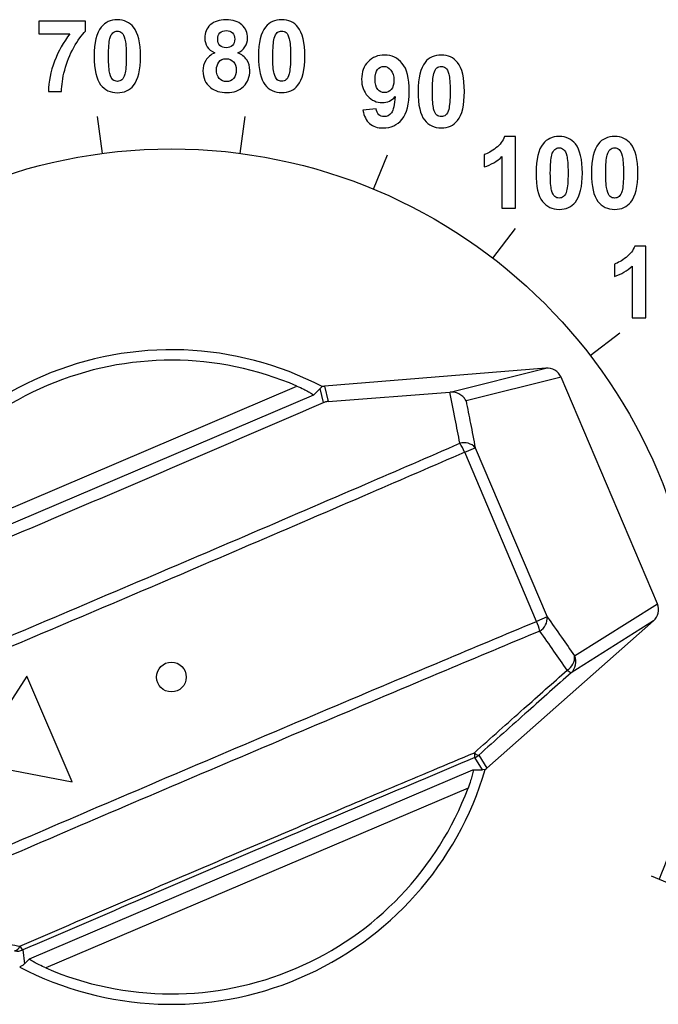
# Model space of a CAD drawing. Header units: millimetres. Extents: x 7205 to 9529, y -660 to 140.
# Tile 51 of 193: x 7483 to 7504, y -299 to -266. Entities that reach past the tile are written whole.
import ezdxf

# ---------------------------------------------------------------- set-up
doc = ezdxf.new("R2010")
doc.units = ezdxf.units.MM
doc.header["$LTSCALE"] = 3

msp = doc.modelspace()

# ---------------------------------------------------------------- linework, layer by layer
at = {"linetype": 'Continuous', "lineweight": 30}
for p, q in [((7500.712, -277.778), (7493.266, -278.386)), ((7497.496, -278.58), (7500.712, -277.778)), ((7501.22, -278.08), (7498.029, -278.876)), ((7504.463, -285.697), (7501.22, -278.08)), ((7478.147, -284.423), (7492.341, -278.379)), ((7493.12, -278.459), (7493.194, -278.397)), ((7493.237, -278.934), (7493.12, -278.459)), ((7493.266, -278.386), (7493.392, -278.896)), ((7493.392, -278.896), (7497.487, -278.581)), ((7497.487, -278.581), (7497.496, -278.58)), ((7492.897, -278.685), (7477.983, -285.036)), ((7497.981, -280.602), (7498.337, -280.45)), ((7500.401, -286.285), (7497.981, -280.602)), ((7498.337, -280.45), (7500.757, -286.133)), ((7501.678, -287.446), (7504.463, -285.697)), ((7500.757, -286.133), (7500.401, -286.285)), ((7498.731, -291.22), (7504.329, -286.273)), ((7504.329, -286.273), (7501.559, -288.012)), ((7483.265, -288.123), (7481.867, -290.276)), ((7484.78, -291.682), (7483.265, -288.123)), ((7498.576, -291.274), (7498.319, -290.867)), ((7498.454, -290.782), (7498.731, -291.22)), ((7482.259, -291.196), (7484.78, -291.682)), ((7483.345, -297.629), (7498.259, -291.278)), ((7498.673, -291.264), (7498.576, -291.274)), ((7498.095, -291.891), (7483.9, -297.935)), ((7483.131, -297.33), (7483.184, -297.791))]:
    msp.add_line(p, q, dxfattribs=at)
at = {"linetype": 'Continuous', "lineweight": 30, "flags": 128}
for points in [[(7493.12, -278.459), (7492.928, -278.654), (7492.897, -278.685)], [(7483.184, -297.791), (7483.313, -297.66), (7483.345, -297.629)]]:
    msp.add_lwpolyline(points, dxfattribs=at)
at = {"linetype": 'Continuous', "lineweight": 30}
for centre, radius, start, end in [((7488.121, -288.157), 11, 62.5337, 163.7535), ((7488.121, -288.157), 10.65, 66.6546, 159.4742), ((7497.958, -280.791), 0.511, 41.9352, 105.6355), ((7496.213, -281.349), 1.919, 22.9016, 33.1363), ((7500.248, -286.17), 0.511, 300.4933, 4.1935), ((7498.637, -287.042), 1.919, 12.9925, 23.2271), ((7501.17, -287.485), 0.509, 300.8522, 4.3508), ((7501.226, -287.647), 0.495, 312.3398, 23.8969), ((7501.661, -287.733), 0.297, 219.4625, 249.9508), ((7498.086, -290.801), 0.242, 344.2986, 24.7471), ((7498.485, -290.55), 0.234, 220.0042, 262.4263), ((7498.123, -290.407), 0.5, 293.0757, 311.4543), ((7488.121, -288.157), 11, 242.3752, 343.595), ((7488.121, -288.157), 10.65, 246.6546, 339.4742), ((7482.801, -297.133), 0.234, 281.7911, 342.6689), ((7482.935, -296.869), 0.5, 260.0552, 293.0433), ((7483.264, -297.11), 0.257, 201.1479, 238.8517)]:
    msp.add_arc(centre, radius, start, end, dxfattribs=at)
for centre, major_axis, ratio, start_param, end_param in [((7500.749, -278.277), (-0.496, -0.124), 0.97761, 3.296313, 4.545767), ((7493.307, -278.884), (-0.12, 0.486), 0.999375, 6.122703, 6.268233), ((7503.995, -285.901), (0.433, 0.272), 0.97761, 4.879011, 6.128465), ((7498.4, -290.845), (0.267, -0.423), 0.999375, 0.014952, 0.160483)]:
    msp.add_ellipse(centre, major_axis=major_axis, ratio=ratio, start_param=start_param, end_param=end_param, dxfattribs=at)
msp.add_ellipse((7488.121, -288.157), major_axis=(0, 0.5), ratio=1, dxfattribs=at)
for points, knots in [([(7486.305, -266.067), (7486.538, -266.067), (7486.719, -266.151), (7486.85, -266.317), (7486.85, -266.317), (7487.006, -266.513), (7487.084, -266.838), (7487.084, -267.294), (7487.084, -267.294), (7487.084, -267.747), (7487.005, -268.073), (7486.848, -268.272), (7486.848, -268.272), (7486.719, -268.436), (7486.538, -268.517), (7486.305, -268.517), (7486.305, -268.517), (7486.072, -268.517), (7485.884, -268.428), (7485.741, -268.248), (7485.741, -268.248), (7485.598, -268.069), (7485.526, -267.749), (7485.526, -267.288), (7485.526, -267.288), (7485.526, -266.837), (7485.605, -266.512), (7485.762, -266.313), (7485.762, -266.313), (7485.891, -266.15), (7486.072, -266.067), (7486.305, -266.067)], [0, 0, 0, 0, 0.111111, 0.111111, 0.111111, 0.111111, 0.222222, 0.222222, 0.222222, 0.222222, 0.333333, 0.333333, 0.333333, 0.333333, 0.444444, 0.444444, 0.444444, 0.444444, 0.555556, 0.555556, 0.555556, 0.555556, 0.666667, 0.666667, 0.666667, 0.666667, 0.777778, 0.777778, 0.777778, 0.777778, 1, 1, 1, 1]), ([(7489.582, -267.178), (7489.463, -267.127), (7489.377, -267.058), (7489.323, -266.971), (7489.323, -266.971), (7489.269, -266.883), (7489.242, -266.786), (7489.242, -266.682), (7489.242, -266.682), (7489.242, -266.503), (7489.304, -266.355), (7489.429, -266.238), (7489.429, -266.238), (7489.554, -266.122), (7489.732, -266.063), (7489.962, -266.063), (7489.962, -266.063), (7490.19, -266.063), (7490.367, -266.122), (7490.493, -266.238), (7490.493, -266.238), (7490.619, -266.355), (7490.682, -266.503), (7490.682, -266.682), (7490.682, -266.682), (7490.682, -266.793), (7490.653, -266.892), (7490.595, -266.979), (7490.595, -266.979), (7490.537, -267.065), (7490.456, -267.132), (7490.351, -267.178), (7490.351, -267.178), (7490.484, -267.231), (7490.585, -267.309), (7490.655, -267.412), (7490.655, -267.412), (7490.724, -267.514), (7490.758, -267.632), (7490.758, -267.766), (7490.758, -267.766), (7490.758, -267.988), (7490.688, -268.168), (7490.547, -268.307), (7490.547, -268.307), (7490.405, -268.445), (7490.218, -268.514), (7489.983, -268.514), (7489.983, -268.514), (7489.765, -268.514), (7489.583, -268.457), (7489.438, -268.343), (7489.438, -268.343), (7489.267, -268.207), (7489.181, -268.022), (7489.181, -267.786), (7489.181, -267.786), (7489.181, -267.656), (7489.213, -267.537), (7489.278, -267.429), (7489.278, -267.429), (7489.342, -267.32), (7489.444, -267.236), (7489.582, -267.178)], [0, 0, 0, 0, 0.058824, 0.058824, 0.058824, 0.058824, 0.117647, 0.117647, 0.117647, 0.117647, 0.176471, 0.176471, 0.176471, 0.176471, 0.235294, 0.235294, 0.235294, 0.235294, 0.294118, 0.294118, 0.294118, 0.294118, 0.352941, 0.352941, 0.352941, 0.352941, 0.411765, 0.411765, 0.411765, 0.411765, 0.470588, 0.470588, 0.470588, 0.470588, 0.529412, 0.529412, 0.529412, 0.529412, 0.588235, 0.588235, 0.588235, 0.588235, 0.647059, 0.647059, 0.647059, 0.647059, 0.705882, 0.705882, 0.705882, 0.705882, 0.764706, 0.764706, 0.764706, 0.764706, 0.823529, 0.823529, 0.823529, 0.823529, 0.882353, 0.882353, 0.882353, 0.882353, 1, 1, 1, 1]), ([(7491.829, -266.063), (7492.062, -266.063), (7492.243, -266.146), (7492.374, -266.312), (7492.374, -266.312), (7492.53, -266.508), (7492.608, -266.834), (7492.608, -267.289), (7492.608, -267.289), (7492.608, -267.742), (7492.529, -268.069), (7492.372, -268.268), (7492.372, -268.268), (7492.243, -268.431), (7492.062, -268.513), (7491.829, -268.513), (7491.829, -268.513), (7491.596, -268.513), (7491.407, -268.423), (7491.264, -268.243), (7491.264, -268.243), (7491.122, -268.064), (7491.05, -267.744), (7491.05, -267.284), (7491.05, -267.284), (7491.05, -266.832), (7491.129, -266.507), (7491.286, -266.309), (7491.286, -266.309), (7491.415, -266.145), (7491.596, -266.063), (7491.829, -266.063)], [0, 0, 0, 0, 0.111111, 0.111111, 0.111111, 0.111111, 0.222222, 0.222222, 0.222222, 0.222222, 0.333333, 0.333333, 0.333333, 0.333333, 0.444444, 0.444444, 0.444444, 0.444444, 0.555556, 0.555556, 0.555556, 0.555556, 0.666667, 0.666667, 0.666667, 0.666667, 0.777778, 0.777778, 0.777778, 0.777778, 1, 1, 1, 1]), ([(7483.664, -266.537), (7483.664, -266.537), (7483.664, -266.11), (7483.664, -266.11), (7483.664, -266.11), (7483.664, -266.11), (7485.236, -266.11), (7485.236, -266.11), (7485.236, -266.11), (7485.236, -266.11), (7485.236, -266.444), (7485.236, -266.444), (7485.236, -266.444), (7485.107, -266.572), (7484.975, -266.755), (7484.84, -266.994), (7484.84, -266.994), (7484.706, -267.233), (7484.604, -267.487), (7484.534, -267.755), (7484.534, -267.755), (7484.463, -268.025), (7484.429, -268.265), (7484.43, -268.477), (7484.43, -268.477), (7484.43, -268.477), (7483.986, -268.477), (7483.986, -268.477), (7483.986, -268.477), (7483.994, -268.145), (7484.062, -267.807), (7484.192, -267.462), (7484.192, -267.462), (7484.321, -267.117), (7484.493, -266.809), (7484.71, -266.537), (7484.71, -266.537), (7484.71, -266.537), (7483.664, -266.537), (7483.664, -266.537)], [0, 0, 0, 0, 0.090909, 0.090909, 0.090909, 0.090909, 0.181818, 0.181818, 0.181818, 0.181818, 0.272727, 0.272727, 0.272727, 0.272727, 0.363636, 0.363636, 0.363636, 0.363636, 0.454545, 0.454545, 0.454545, 0.454545, 0.545455, 0.545455, 0.545455, 0.545455, 0.636364, 0.636364, 0.636364, 0.636364, 0.727273, 0.727273, 0.727273, 0.727273, 0.818182, 0.818182, 0.818182, 0.818182, 1, 1, 1, 1]), ([(7486.305, -266.449), (7486.249, -266.449), (7486.2, -266.467), (7486.156, -266.502), (7486.156, -266.502), (7486.113, -266.538), (7486.079, -266.601), (7486.055, -266.693), (7486.055, -266.693), (7486.023, -266.812), (7486.007, -267.012), (7486.007, -267.294), (7486.007, -267.294), (7486.007, -267.575), (7486.022, -267.768), (7486.049, -267.873), (7486.049, -267.873), (7486.078, -267.979), (7486.114, -268.049), (7486.157, -268.084), (7486.157, -268.084), (7486.2, -268.119), (7486.249, -268.136), (7486.305, -268.136), (7486.305, -268.136), (7486.361, -268.136), (7486.41, -268.119), (7486.454, -268.083), (7486.454, -268.083), (7486.497, -268.048), (7486.532, -267.984), (7486.556, -267.892), (7486.556, -267.892), (7486.587, -267.774), (7486.603, -267.575), (7486.603, -267.294), (7486.603, -267.294), (7486.603, -267.012), (7486.589, -266.819), (7486.561, -266.713), (7486.561, -266.713), (7486.532, -266.608), (7486.496, -266.538), (7486.453, -266.502), (7486.453, -266.502), (7486.41, -266.467), (7486.361, -266.449), (7486.305, -266.449)], [0, 0, 0, 0, 0.076923, 0.076923, 0.076923, 0.076923, 0.153846, 0.153846, 0.153846, 0.153846, 0.230769, 0.230769, 0.230769, 0.230769, 0.307692, 0.307692, 0.307692, 0.307692, 0.384615, 0.384615, 0.384615, 0.384615, 0.461538, 0.461538, 0.461538, 0.461538, 0.538462, 0.538462, 0.538462, 0.538462, 0.615385, 0.615385, 0.615385, 0.615385, 0.692308, 0.692308, 0.692308, 0.692308, 0.769231, 0.769231, 0.769231, 0.769231, 0.846154, 0.846154, 0.846154, 0.846154, 1, 1, 1, 1]), ([(7489.677, -266.715), (7489.677, -266.806), (7489.703, -266.878), (7489.755, -266.929), (7489.755, -266.929), (7489.807, -266.98), (7489.875, -267.006), (7489.962, -267.006), (7489.962, -267.006), (7490.049, -267.006), (7490.119, -266.98), (7490.171, -266.928), (7490.171, -266.928), (7490.223, -266.876), (7490.25, -266.805), (7490.25, -266.713), (7490.25, -266.713), (7490.25, -266.626), (7490.224, -266.558), (7490.172, -266.506), (7490.172, -266.506), (7490.12, -266.454), (7490.052, -266.428), (7489.966, -266.428), (7489.966, -266.428), (7489.878, -266.428), (7489.808, -266.454), (7489.755, -266.506), (7489.755, -266.506), (7489.703, -266.559), (7489.677, -266.628), (7489.677, -266.715)], [0, 0, 0, 0, 0.111111, 0.111111, 0.111111, 0.111111, 0.222222, 0.222222, 0.222222, 0.222222, 0.333333, 0.333333, 0.333333, 0.333333, 0.444444, 0.444444, 0.444444, 0.444444, 0.555556, 0.555556, 0.555556, 0.555556, 0.666667, 0.666667, 0.666667, 0.666667, 0.777778, 0.777778, 0.777778, 0.777778, 1, 1, 1, 1]), ([(7491.829, -266.444), (7491.773, -266.444), (7491.724, -266.462), (7491.68, -266.497), (7491.68, -266.497), (7491.637, -266.533), (7491.602, -266.597), (7491.578, -266.688), (7491.578, -266.688), (7491.547, -266.807), (7491.531, -267.007), (7491.531, -267.289), (7491.531, -267.289), (7491.531, -267.57), (7491.545, -267.764), (7491.573, -267.869), (7491.573, -267.869), (7491.602, -267.974), (7491.638, -268.044), (7491.681, -268.079), (7491.681, -268.079), (7491.724, -268.114), (7491.773, -268.132), (7491.829, -268.132), (7491.829, -268.132), (7491.885, -268.132), (7491.934, -268.114), (7491.978, -268.078), (7491.978, -268.078), (7492.021, -268.043), (7492.055, -267.979), (7492.079, -267.888), (7492.079, -267.888), (7492.111, -267.77), (7492.127, -267.57), (7492.127, -267.289), (7492.127, -267.289), (7492.127, -267.007), (7492.112, -266.814), (7492.084, -266.709), (7492.084, -266.709), (7492.056, -266.604), (7492.02, -266.533), (7491.977, -266.497), (7491.977, -266.497), (7491.934, -266.462), (7491.885, -266.444), (7491.829, -266.444)], [0, 0, 0, 0, 0.076923, 0.076923, 0.076923, 0.076923, 0.153846, 0.153846, 0.153846, 0.153846, 0.230769, 0.230769, 0.230769, 0.230769, 0.307692, 0.307692, 0.307692, 0.307692, 0.384615, 0.384615, 0.384615, 0.384615, 0.461538, 0.461538, 0.461538, 0.461538, 0.538462, 0.538462, 0.538462, 0.538462, 0.615385, 0.615385, 0.615385, 0.615385, 0.692308, 0.692308, 0.692308, 0.692308, 0.769231, 0.769231, 0.769231, 0.769231, 0.846154, 0.846154, 0.846154, 0.846154, 1, 1, 1, 1]), ([(7489.635, -267.742), (7489.635, -267.869), (7489.667, -267.968), (7489.732, -268.039), (7489.732, -268.039), (7489.797, -268.109), (7489.878, -268.145), (7489.975, -268.145), (7489.975, -268.145), (7490.07, -268.145), (7490.149, -268.111), (7490.211, -268.042), (7490.211, -268.042), (7490.273, -267.974), (7490.304, -267.876), (7490.304, -267.747), (7490.304, -267.747), (7490.304, -267.635), (7490.272, -267.544), (7490.209, -267.476), (7490.209, -267.476), (7490.146, -267.408), (7490.065, -267.374), (7489.968, -267.374), (7489.968, -267.374), (7489.856, -267.374), (7489.772, -267.413), (7489.717, -267.49), (7489.717, -267.49), (7489.662, -267.568), (7489.635, -267.651), (7489.635, -267.742)], [0, 0, 0, 0, 0.111111, 0.111111, 0.111111, 0.111111, 0.222222, 0.222222, 0.222222, 0.222222, 0.333333, 0.333333, 0.333333, 0.333333, 0.444444, 0.444444, 0.444444, 0.444444, 0.555556, 0.555556, 0.555556, 0.555556, 0.666667, 0.666667, 0.666667, 0.666667, 0.777778, 0.777778, 0.777778, 0.777778, 1, 1, 1, 1]), ([(7494.562, -269.105), (7494.562, -269.105), (7495.007, -269.056), (7495.007, -269.056), (7495.007, -269.056), (7495.019, -269.147), (7495.047, -269.214), (7495.093, -269.257), (7495.093, -269.257), (7495.139, -269.301), (7495.199, -269.322), (7495.274, -269.322), (7495.274, -269.322), (7495.369, -269.322), (7495.45, -269.279), (7495.516, -269.192), (7495.516, -269.192), (7495.583, -269.105), (7495.626, -268.924), (7495.644, -268.648), (7495.644, -268.648), (7495.529, -268.783), (7495.384, -268.85), (7495.211, -268.85), (7495.211, -268.85), (7495.022, -268.85), (7494.859, -268.777), (7494.722, -268.632), (7494.722, -268.632), (7494.585, -268.486), (7494.516, -268.296), (7494.516, -268.063), (7494.516, -268.063), (7494.516, -267.819), (7494.589, -267.623), (7494.734, -267.474), (7494.734, -267.474), (7494.878, -267.326), (7495.062, -267.251), (7495.286, -267.251), (7495.286, -267.251), (7495.529, -267.251), (7495.728, -267.345), (7495.885, -267.533), (7495.885, -267.533), (7496.041, -267.722), (7496.119, -268.031), (7496.119, -268.462), (7496.119, -268.462), (7496.119, -268.901), (7496.037, -269.217), (7495.875, -269.411), (7495.875, -269.411), (7495.712, -269.605), (7495.501, -269.702), (7495.24, -269.702), (7495.24, -269.702), (7495.052, -269.702), (7494.901, -269.653), (7494.785, -269.553), (7494.785, -269.553), (7494.669, -269.453), (7494.595, -269.303), (7494.562, -269.105)], [0, 0, 0, 0, 0.058824, 0.058824, 0.058824, 0.058824, 0.117647, 0.117647, 0.117647, 0.117647, 0.176471, 0.176471, 0.176471, 0.176471, 0.235294, 0.235294, 0.235294, 0.235294, 0.294118, 0.294118, 0.294118, 0.294118, 0.352941, 0.352941, 0.352941, 0.352941, 0.411765, 0.411765, 0.411765, 0.411765, 0.470588, 0.470588, 0.470588, 0.470588, 0.529412, 0.529412, 0.529412, 0.529412, 0.588235, 0.588235, 0.588235, 0.588235, 0.647059, 0.647059, 0.647059, 0.647059, 0.705882, 0.705882, 0.705882, 0.705882, 0.764706, 0.764706, 0.764706, 0.764706, 0.823529, 0.823529, 0.823529, 0.823529, 0.882353, 0.882353, 0.882353, 0.882353, 1, 1, 1, 1]), ([(7497.194, -267.251), (7497.426, -267.251), (7497.608, -267.334), (7497.739, -267.5), (7497.739, -267.5), (7497.895, -267.696), (7497.973, -268.022), (7497.973, -268.477), (7497.973, -268.477), (7497.973, -268.93), (7497.894, -269.257), (7497.737, -269.455), (7497.737, -269.455), (7497.607, -269.619), (7497.426, -269.701), (7497.194, -269.701), (7497.194, -269.701), (7496.961, -269.701), (7496.772, -269.611), (7496.629, -269.431), (7496.629, -269.431), (7496.486, -269.252), (7496.415, -268.932), (7496.415, -268.472), (7496.415, -268.472), (7496.415, -268.02), (7496.494, -267.695), (7496.651, -267.497), (7496.651, -267.497), (7496.78, -267.333), (7496.961, -267.251), (7497.194, -267.251)], [0, 0, 0, 0, 0.111111, 0.111111, 0.111111, 0.111111, 0.222222, 0.222222, 0.222222, 0.222222, 0.333333, 0.333333, 0.333333, 0.333333, 0.444444, 0.444444, 0.444444, 0.444444, 0.555556, 0.555556, 0.555556, 0.555556, 0.666667, 0.666667, 0.666667, 0.666667, 0.777778, 0.777778, 0.777778, 0.777778, 1, 1, 1, 1]), ([(7495.603, -268.1), (7495.603, -267.952), (7495.569, -267.837), (7495.501, -267.755), (7495.501, -267.755), (7495.433, -267.673), (7495.354, -267.632), (7495.264, -267.632), (7495.264, -267.632), (7495.179, -267.632), (7495.108, -267.666), (7495.053, -267.733), (7495.053, -267.733), (7494.996, -267.8), (7494.968, -267.91), (7494.968, -268.063), (7494.968, -268.063), (7494.968, -268.218), (7494.999, -268.332), (7495.06, -268.404), (7495.06, -268.404), (7495.121, -268.476), (7495.197, -268.513), (7495.289, -268.513), (7495.289, -268.513), (7495.377, -268.513), (7495.452, -268.478), (7495.512, -268.408), (7495.512, -268.408), (7495.573, -268.338), (7495.603, -268.236), (7495.603, -268.1)], [0, 0, 0, 0, 0.111111, 0.111111, 0.111111, 0.111111, 0.222222, 0.222222, 0.222222, 0.222222, 0.333333, 0.333333, 0.333333, 0.333333, 0.444444, 0.444444, 0.444444, 0.444444, 0.555556, 0.555556, 0.555556, 0.555556, 0.666667, 0.666667, 0.666667, 0.666667, 0.777778, 0.777778, 0.777778, 0.777778, 1, 1, 1, 1]), ([(7497.194, -267.632), (7497.138, -267.632), (7497.089, -267.65), (7497.045, -267.685), (7497.045, -267.685), (7497.001, -267.721), (7496.967, -267.785), (7496.943, -267.876), (7496.943, -267.876), (7496.912, -267.995), (7496.896, -268.195), (7496.896, -268.477), (7496.896, -268.477), (7496.896, -268.758), (7496.91, -268.952), (7496.938, -269.057), (7496.938, -269.057), (7496.967, -269.162), (7497.003, -269.232), (7497.046, -269.267), (7497.046, -269.267), (7497.089, -269.302), (7497.138, -269.32), (7497.194, -269.32), (7497.194, -269.32), (7497.249, -269.32), (7497.299, -269.302), (7497.343, -269.266), (7497.343, -269.266), (7497.386, -269.231), (7497.42, -269.167), (7497.444, -269.076), (7497.444, -269.076), (7497.476, -268.958), (7497.492, -268.758), (7497.492, -268.477), (7497.492, -268.477), (7497.492, -268.195), (7497.477, -268.002), (7497.449, -267.896), (7497.449, -267.896), (7497.421, -267.791), (7497.385, -267.721), (7497.342, -267.685), (7497.342, -267.685), (7497.299, -267.65), (7497.249, -267.632), (7497.194, -267.632)], [0, 0, 0, 0, 0.076923, 0.076923, 0.076923, 0.076923, 0.153846, 0.153846, 0.153846, 0.153846, 0.230769, 0.230769, 0.230769, 0.230769, 0.307692, 0.307692, 0.307692, 0.307692, 0.384615, 0.384615, 0.384615, 0.384615, 0.461538, 0.461538, 0.461538, 0.461538, 0.538462, 0.538462, 0.538462, 0.538462, 0.615385, 0.615385, 0.615385, 0.615385, 0.692308, 0.692308, 0.692308, 0.692308, 0.769231, 0.769231, 0.769231, 0.769231, 0.846154, 0.846154, 0.846154, 0.846154, 1, 1, 1, 1]), ([(7499.694, -272.399), (7499.694, -272.399), (7499.234, -272.399), (7499.234, -272.399), (7499.234, -272.399), (7499.234, -272.399), (7499.234, -270.666), (7499.234, -270.666), (7499.234, -270.666), (7499.066, -270.823), (7498.868, -270.939), (7498.64, -271.014), (7498.64, -271.014), (7498.64, -271.014), (7498.64, -270.597), (7498.64, -270.597), (7498.64, -270.597), (7498.76, -270.558), (7498.891, -270.484), (7499.031, -270.374), (7499.031, -270.374), (7499.172, -270.264), (7499.269, -270.136), (7499.321, -269.99), (7499.321, -269.99), (7499.321, -269.99), (7499.694, -269.99), (7499.694, -269.99), (7499.694, -269.99), (7499.694, -269.99), (7499.694, -272.399), (7499.694, -272.399)], [0, 0, 0, 0, 0.111111, 0.111111, 0.111111, 0.111111, 0.222222, 0.222222, 0.222222, 0.222222, 0.333333, 0.333333, 0.333333, 0.333333, 0.444444, 0.444444, 0.444444, 0.444444, 0.555556, 0.555556, 0.555556, 0.555556, 0.666667, 0.666667, 0.666667, 0.666667, 0.777778, 0.777778, 0.777778, 0.777778, 1, 1, 1, 1]), ([(7501.158, -269.99), (7501.391, -269.99), (7501.573, -270.073), (7501.703, -270.239), (7501.703, -270.239), (7501.859, -270.435), (7501.937, -270.761), (7501.937, -271.216), (7501.937, -271.216), (7501.937, -271.669), (7501.859, -271.996), (7501.702, -272.195), (7501.702, -272.195), (7501.572, -272.358), (7501.391, -272.44), (7501.158, -272.44), (7501.158, -272.44), (7500.925, -272.44), (7500.737, -272.35), (7500.594, -272.17), (7500.594, -272.17), (7500.451, -271.991), (7500.38, -271.671), (7500.38, -271.211), (7500.38, -271.211), (7500.38, -270.759), (7500.458, -270.434), (7500.615, -270.236), (7500.615, -270.236), (7500.745, -270.072), (7500.926, -269.99), (7501.158, -269.99)], [0, 0, 0, 0, 0.111111, 0.111111, 0.111111, 0.111111, 0.222222, 0.222222, 0.222222, 0.222222, 0.333333, 0.333333, 0.333333, 0.333333, 0.444444, 0.444444, 0.444444, 0.444444, 0.555556, 0.555556, 0.555556, 0.555556, 0.666667, 0.666667, 0.666667, 0.666667, 0.777778, 0.777778, 0.777778, 0.777778, 1, 1, 1, 1]), ([(7503.022, -269.99), (7503.255, -269.99), (7503.437, -270.073), (7503.567, -270.239), (7503.567, -270.239), (7503.723, -270.435), (7503.801, -270.761), (7503.801, -271.216), (7503.801, -271.216), (7503.801, -271.669), (7503.723, -271.996), (7503.566, -272.195), (7503.566, -272.195), (7503.436, -272.358), (7503.255, -272.44), (7503.022, -272.44), (7503.022, -272.44), (7502.789, -272.44), (7502.601, -272.35), (7502.458, -272.17), (7502.458, -272.17), (7502.315, -271.991), (7502.244, -271.671), (7502.244, -271.211), (7502.244, -271.211), (7502.244, -270.759), (7502.322, -270.434), (7502.479, -270.236), (7502.479, -270.236), (7502.609, -270.072), (7502.79, -269.99), (7503.022, -269.99)], [0, 0, 0, 0, 0.111111, 0.111111, 0.111111, 0.111111, 0.222222, 0.222222, 0.222222, 0.222222, 0.333333, 0.333333, 0.333333, 0.333333, 0.444444, 0.444444, 0.444444, 0.444444, 0.555556, 0.555556, 0.555556, 0.555556, 0.666667, 0.666667, 0.666667, 0.666667, 0.777778, 0.777778, 0.777778, 0.777778, 1, 1, 1, 1]), ([(7501.158, -270.371), (7501.103, -270.371), (7501.053, -270.389), (7501.01, -270.424), (7501.01, -270.424), (7500.966, -270.46), (7500.932, -270.524), (7500.908, -270.615), (7500.908, -270.615), (7500.877, -270.734), (7500.861, -270.934), (7500.861, -271.216), (7500.861, -271.216), (7500.861, -271.497), (7500.875, -271.691), (7500.903, -271.796), (7500.903, -271.796), (7500.931, -271.901), (7500.967, -271.971), (7501.01, -272.006), (7501.01, -272.006), (7501.054, -272.041), (7501.103, -272.059), (7501.158, -272.059), (7501.158, -272.059), (7501.214, -272.059), (7501.264, -272.041), (7501.307, -272.005), (7501.307, -272.005), (7501.351, -271.97), (7501.385, -271.906), (7501.409, -271.815), (7501.409, -271.815), (7501.44, -271.697), (7501.457, -271.497), (7501.457, -271.216), (7501.457, -271.216), (7501.457, -270.934), (7501.442, -270.741), (7501.414, -270.636), (7501.414, -270.636), (7501.386, -270.531), (7501.35, -270.46), (7501.307, -270.424), (7501.307, -270.424), (7501.263, -270.389), (7501.214, -270.371), (7501.158, -270.371)], [0, 0, 0, 0, 0.076923, 0.076923, 0.076923, 0.076923, 0.153846, 0.153846, 0.153846, 0.153846, 0.230769, 0.230769, 0.230769, 0.230769, 0.307692, 0.307692, 0.307692, 0.307692, 0.384615, 0.384615, 0.384615, 0.384615, 0.461538, 0.461538, 0.461538, 0.461538, 0.538462, 0.538462, 0.538462, 0.538462, 0.615385, 0.615385, 0.615385, 0.615385, 0.692308, 0.692308, 0.692308, 0.692308, 0.769231, 0.769231, 0.769231, 0.769231, 0.846154, 0.846154, 0.846154, 0.846154, 1, 1, 1, 1]), ([(7503.022, -270.371), (7502.967, -270.371), (7502.917, -270.389), (7502.874, -270.424), (7502.874, -270.424), (7502.83, -270.46), (7502.796, -270.524), (7502.772, -270.615), (7502.772, -270.615), (7502.741, -270.734), (7502.724, -270.934), (7502.724, -271.216), (7502.724, -271.216), (7502.724, -271.497), (7502.739, -271.691), (7502.767, -271.796), (7502.767, -271.796), (7502.795, -271.901), (7502.831, -271.971), (7502.874, -272.006), (7502.874, -272.006), (7502.918, -272.041), (7502.967, -272.059), (7503.022, -272.059), (7503.022, -272.059), (7503.078, -272.059), (7503.128, -272.041), (7503.171, -272.005), (7503.171, -272.005), (7503.215, -271.97), (7503.249, -271.906), (7503.273, -271.815), (7503.273, -271.815), (7503.304, -271.697), (7503.32, -271.497), (7503.32, -271.216), (7503.32, -271.216), (7503.32, -270.934), (7503.306, -270.741), (7503.278, -270.636), (7503.278, -270.636), (7503.249, -270.531), (7503.214, -270.46), (7503.171, -270.424), (7503.171, -270.424), (7503.127, -270.389), (7503.078, -270.371), (7503.022, -270.371)], [0, 0, 0, 0, 0.076923, 0.076923, 0.076923, 0.076923, 0.153846, 0.153846, 0.153846, 0.153846, 0.230769, 0.230769, 0.230769, 0.230769, 0.307692, 0.307692, 0.307692, 0.307692, 0.384615, 0.384615, 0.384615, 0.384615, 0.461538, 0.461538, 0.461538, 0.461538, 0.538462, 0.538462, 0.538462, 0.538462, 0.615385, 0.615385, 0.615385, 0.615385, 0.692308, 0.692308, 0.692308, 0.692308, 0.769231, 0.769231, 0.769231, 0.769231, 0.846154, 0.846154, 0.846154, 0.846154, 1, 1, 1, 1]), ([(7471.718, -294.951), (7470.85, -292.858), (7470.371, -290.564), (7470.371, -288.157), (7470.371, -288.157), (7470.371, -278.354), (7478.318, -270.407), (7488.121, -270.407), (7488.121, -270.407), (7497.924, -270.407), (7505.871, -278.354), (7505.871, -288.157), (7505.871, -288.157), (7505.871, -290.564), (7505.392, -292.858), (7504.524, -294.951)], [0, 0, 0, 0, 0.2, 0.2, 0.2, 0.2, 0.4, 0.4, 0.4, 0.4, 0.6, 0.6, 0.6, 0.6, 1, 1, 1, 1]), ([(7504.07, -276.079), (7504.07, -276.079), (7503.61, -276.079), (7503.61, -276.079), (7503.61, -276.079), (7503.61, -276.079), (7503.61, -274.346), (7503.61, -274.346), (7503.61, -274.346), (7503.442, -274.503), (7503.244, -274.619), (7503.016, -274.694), (7503.016, -274.694), (7503.016, -274.694), (7503.016, -274.277), (7503.016, -274.277), (7503.016, -274.277), (7503.136, -274.238), (7503.267, -274.164), (7503.407, -274.054), (7503.407, -274.054), (7503.548, -273.944), (7503.645, -273.816), (7503.697, -273.67), (7503.697, -273.67), (7503.697, -273.67), (7504.07, -273.67), (7504.07, -273.67), (7504.07, -273.67), (7504.07, -273.67), (7504.07, -276.079), (7504.07, -276.079)], [0, 0, 0, 0, 0.111111, 0.111111, 0.111111, 0.111111, 0.222222, 0.222222, 0.222222, 0.222222, 0.333333, 0.333333, 0.333333, 0.333333, 0.444444, 0.444444, 0.444444, 0.444444, 0.555556, 0.555556, 0.555556, 0.555556, 0.666667, 0.666667, 0.666667, 0.666667, 0.777778, 0.777778, 0.777778, 0.777778, 1, 1, 1, 1]), ([(7492.341, -278.379), (7492.418, -278.413), (7492.559, -278.476), (7492.729, -278.566), (7492.836, -278.629), (7492.894, -278.671), (7492.896, -278.681), (7492.897, -278.685)], [0, 0, 0, 0, 0.28524, 0.518773, 0.702424, 0.857169, 1, 1, 1, 1]), ([(7497.82, -280.299), (7497.767, -280.028), (7497.656, -279.455), (7497.545, -278.882), (7497.487, -278.581)], [0, 0, 0, 0, 0.473213, 1, 1, 1, 1]), ([(7498.029, -278.876), (7498.028, -278.875), (7498.007, -278.834), (7497.947, -278.751), (7497.824, -278.651), (7497.665, -278.583), (7497.553, -278.581), (7497.496, -278.58)], [0, 0, 0, 0, 0.008013, 0.221518, 0.490736, 0.745082, 1, 1, 1, 1]), ([(7478.216, -285.335), (7480.726, -284.276), (7485.745, -282.159), (7490.74, -280.009), (7493.237, -278.934)], [0, 0, 0, 0, 0.5, 1, 1, 1, 1]), ([(7493.392, -278.896), (7493.352, -278.901), (7493.299, -278.909), (7493.25, -278.929), (7493.237, -278.934)], [0, 0, 0, 0, 0.742822, 1, 1, 1, 1]), ([(7498.029, -278.876), (7498.078, -279.13), (7498.181, -279.654), (7498.284, -280.179), (7498.337, -280.45)], [0, 0, 0, 0, 0.483657, 1, 1, 1, 1]), ([(7475.201, -289.931), (7476.229, -289.501), (7479.955, -287.942), (7486.484, -285.179), (7493.034, -282.373), (7496.765, -280.757), (7497.82, -280.299)], [0, 0, 0, 0, 0.1374578, 0.4983688, 0.8581126, 1, 1, 1, 1]), ([(7497.981, -280.602), (7496.923, -281.06), (7493.184, -282.68), (7486.618, -285.493), (7480.064, -288.266), (7476.32, -289.833), (7475.28, -290.268)], [0, 0, 0, 0, 0.141716, 0.501026, 0.861502, 1, 1, 1, 1]), ([(7500.757, -286.133), (7500.916, -286.359), (7501.223, -286.798), (7501.529, -287.235), (7501.678, -287.446)], [0, 0, 0, 0, 0.516343, 1, 1, 1, 1]), ([(7477.7, -295.951), (7478.742, -295.499), (7482.467, -293.885), (7489.017, -291.079), (7495.587, -288.299), (7499.346, -286.726), (7500.401, -286.285)], [0, 0, 0, 0, 0.139666, 0.498976, 0.859452, 1, 1, 1, 1]), ([(7500.507, -286.61), (7499.455, -287.05), (7495.705, -288.62), (7489.151, -291.393), (7482.626, -294.189), (7478.919, -295.795), (7477.888, -296.241)], [0, 0, 0, 0, 0.140718, 0.501629, 0.861372, 1, 1, 1, 1]), ([(7501.431, -287.922), (7501.282, -287.711), (7500.974, -287.274), (7500.666, -286.836), (7500.507, -286.61)], [0, 0, 0, 0, 0.483662, 1, 1, 1, 1]), ([(7498.306, -290.7), (7498.861, -290.206), (7499.899, -289.282), (7500.945, -288.354), (7501.431, -287.922)], [0, 0, 0, 0, 0.534814, 1, 1, 1, 1]), ([(7501.559, -288.012), (7501.076, -288.443), (7500.037, -289.368), (7499.006, -290.289), (7498.454, -290.782)], [0, 0, 0, 0, 0.4652, 1, 1, 1, 1]), ([(7483.025, -297.203), (7484.283, -296.661), (7486.807, -295.574), (7489.708, -294.335), (7491.694, -293.491), (7493.331, -292.797), (7495.541, -291.862), (7497.383, -291.088), (7498.306, -290.7)], [0, 0, 0, 0, 0.248293, 0.497868, 0.567365, 0.636889, 0.818196, 1, 1, 1, 1]), ([(7498.319, -290.867), (7497.055, -291.398), (7494.521, -292.464), (7490.706, -294.082), (7486.897, -295.708), (7484.389, -296.788), (7483.131, -297.33)], [0, 0, 0, 0, 0.250393, 0.5021, 0.750409, 1, 1, 1, 1]), ([(7498.259, -291.278), (7498.262, -291.282), (7498.267, -291.291), (7498.257, -291.359), (7498.231, -291.472), (7498.18, -291.654), (7498.125, -291.805), (7498.095, -291.891)], [0, 0, 0, 0, 0.150876, 0.301476, 0.458138, 0.693436, 1, 1, 1, 1]), ([(7498.259, -291.278), (7498.274, -291.278), (7498.38, -291.276), (7498.485, -291.275), (7498.576, -291.274)], [0, 0, 0, 0, 0.1394912, 1, 1, 1, 1]), ([(7477.888, -296.241), (7478.022, -296.266), (7478.84, -296.419), (7480.335, -296.698), (7481.911, -296.993), (7482.804, -297.161), (7483.025, -297.203)], [0, 0, 0, 0, 0.0776407, 0.4739473, 0.8702228, 1, 1, 1, 1]), ([(7483.184, -297.791), (7483.162, -297.813), (7483.118, -297.856), (7483.053, -297.887), (7483.02, -297.903)], [0, 0, 0, 0, 0.499284, 1, 1, 1, 1]), ([(7483.9, -297.935), (7483.823, -297.9), (7483.683, -297.838), (7483.513, -297.748), (7483.405, -297.684), (7483.348, -297.643), (7483.346, -297.633), (7483.345, -297.629)], [0, 0, 0, 0, 0.28524, 0.518773, 0.702424, 0.857169, 1, 1, 1, 1])]:
    msp.add_open_spline(points, degree=3, knots=knots, dxfattribs=at)
for points in [[(7485.804, -270.559), (7485.804, -270.559), (7485.641, -269.319), (7485.641, -269.319)], [(7490.438, -270.559), (7490.438, -270.559), (7490.601, -269.319), (7490.601, -269.319)], [(7494.913, -271.758), (7494.913, -271.758), (7495.392, -270.603), (7495.392, -270.603)], [(7498.926, -274.075), (7498.926, -274.075), (7499.687, -273.083), (7499.687, -273.083)], [(7502.203, -277.351), (7502.203, -277.351), (7503.194, -276.59), (7503.194, -276.59)], [(7504.256, -294.84), (7504.256, -294.84), (7505.674, -295.428), (7505.674, -295.428)]]:
    msp.add_open_spline(points, degree=3, dxfattribs=at)

doc.saveas('drawing.dxf')
